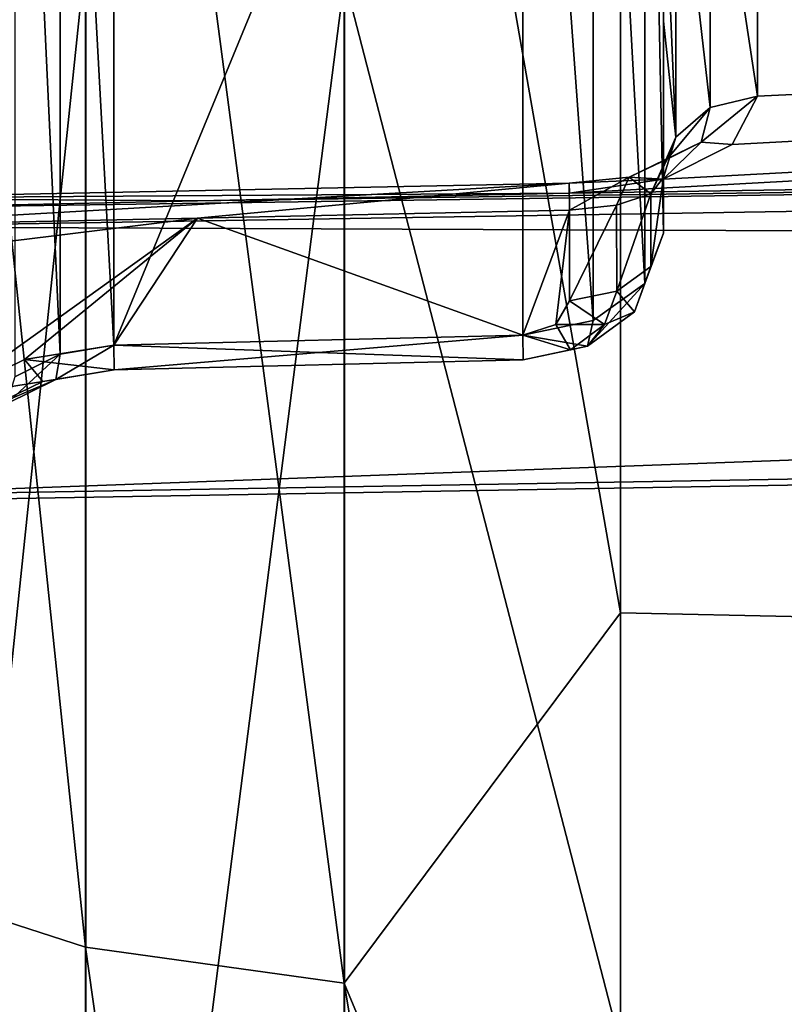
# Model space of a CAD drawing. Header units: millimetres. Extents: x -151 to 151, y -40 to 44.
# Tile 4 of 124: x -148.94 to -147.34, y -7.03 to -4.97. Entities that reach past the tile are written whole.
import ezdxf

# ---------------------------------------------------------------- set-up
doc = ezdxf.new("R2010")
doc.units = ezdxf.units.MM
doc.header["$LTSCALE"] = 45.597872
for name, color, linetype in [('280', 7, 'CONTINUOUS'), ('289', 7, 'CONTINUOUS'), ('290', 7, 'CONTINUOUS'), ('308', 7, 'CONTINUOUS'), ('312', 7, 'CONTINUOUS'), ('315', 7, 'CONTINUOUS'), ('316', 7, 'CONTINUOUS'), ('317', 7, 'CONTINUOUS'), ('318', 7, 'CONTINUOUS'), ('324', 7, 'CONTINUOUS'), ('325', 7, 'CONTINUOUS'), ('326', 7, 'CONTINUOUS'), ('327', 7, 'CONTINUOUS'), ('436', 7, 'CONTINUOUS'), ('437', 7, 'CONTINUOUS'), ('438', 7, 'CONTINUOUS')]:
    doc.layers.add(name, color=color, linetype=linetype)

msp = doc.modelspace()

# ---------------------------------------------------------------- linework, layer by layer
at = {"layer": '280', "color": 7, "linetype": 'CONTINUOUS', "true_color": 0xa2afbf}
for points in [[(-104.2, -7.1917, -20.1819), (-147.6824, -3.9588, -19.509), (-104.2, -2.5813, -21.2689), (-104.2, -7.1917, -20.1819)], [(-147.6824, -6.2103, -18.9131), (-147.6824, -3.9588, -19.509), (-104.2, -7.1917, -20.1819), (-147.6824, -6.2103, -18.9131)], [(-131.5934, -4.4424, 19.9805), (-147.6824, -4.8956, 19.2952), (-129.9699, -5.3747, 19.8089), (-131.5934, -4.4424, 19.9805)], [(-147.6824, -4.8956, 19.2952), (-147.6824, -7.1169, 18.5909), (-129.9699, -5.3747, 19.8089), (-147.6824, -4.8956, 19.2952)], [(-129.9699, -5.3747, 19.8089), (-147.6824, -7.1169, 18.5909), (-128.3983, -5.9164, 19.7112), (-129.9699, -5.3747, 19.8089)], [(-128.3983, -5.9164, 19.7112), (-147.6824, -7.1169, 18.5909), (-126.618, -6.1561, 19.7028), (-128.3983, -5.9164, 19.7112)], [(-126.618, -6.1561, 19.7028), (-147.6824, -7.1169, 18.5909), (-104.2, -7.556, 20.0484), (-126.618, -6.1561, 19.7028)], [(-147.6824, -8.3765, -18.0584), (-147.6824, -6.2103, -18.9131), (-104.2, -7.1917, -20.1819), (-147.6824, -8.3765, -18.0584)]]:
    msp.add_3dface(points, dxfattribs=at)
at = {"layer": '289', "color": 7, "linetype": 'CONTINUOUS', "true_color": 0xa2afbf}
for points in [[(-149.23, -4.7326, 18.6524), (-149.23, -8.9317, 17.045), (-148.8019, -4.8293, 19.0329), (-149.23, -4.7326, 18.6524)], [(-148.8019, -4.8293, 19.0329), (-149.23, -8.9317, 17.045), (-148.8019, -9.114, 17.3927), (-148.8019, -4.8293, 19.0329)], [(-148.8019, -4.8293, 19.0329), (-148.8019, -9.114, 17.3927), (-148.2601, -4.882, 19.2404), (-148.8019, -4.8293, 19.0329)], [(-148.2601, -4.882, 19.2404), (-148.8019, -9.114, 17.3927), (-148.2601, -9.2135, 17.5823), (-148.2601, -4.882, 19.2404)], [(-147.6824, -7.1169, 18.5909), (-147.6824, -4.8956, 19.2952), (-148.2601, -4.882, 19.2404), (-147.6824, -7.1169, 18.5909)], [(-147.6824, -7.1169, 18.5909), (-148.2601, -4.882, 19.2404), (-148.2601, -9.2135, 17.5823), (-147.6824, -7.1169, 18.5909)]]:
    msp.add_3dface(points, dxfattribs=at)
at = {"layer": '290', "color": 7, "linetype": 'CONTINUOUS', "true_color": 0xa2afbf}
for points in [[(-149.23, -6.7725, -18.0122), (-149.23, -2.8142, -19.0364), (-148.8021, -6.9106, -18.3796), (-149.23, -6.7725, -18.0122)], [(-148.8021, -6.9106, -18.3796), (-149.23, -2.8142, -19.0364), (-148.8021, -2.8716, -19.4247), (-148.8021, -6.9106, -18.3796)], [(-148.8021, -6.9106, -18.3796), (-148.8021, -2.8716, -19.4247), (-148.2606, -6.986, -18.5801), (-148.8021, -6.9106, -18.3796)], [(-148.2606, -6.986, -18.5801), (-148.8021, -2.8716, -19.4247), (-148.2605, -2.9029, -19.6366), (-148.2606, -6.986, -18.5801)], [(-147.6824, -6.2103, -18.9131), (-148.2606, -6.986, -18.5801), (-148.2605, -2.9029, -19.6366), (-147.6824, -6.2103, -18.9131)], [(-147.6824, -3.9588, -19.509), (-147.6824, -6.2103, -18.9131), (-148.2605, -2.9029, -19.6366), (-147.6824, -3.9588, -19.509)], [(-147.6824, -6.2103, -18.9131), (-147.6824, -8.3765, -18.0584), (-148.2606, -6.986, -18.5801), (-147.6824, -6.2103, -18.9131)], [(-149.23, -10.425, -16.1748), (-149.23, -6.7725, -18.0122), (-148.8021, -10.6376, -16.5047), (-149.23, -10.425, -16.1748)], [(-148.8021, -10.6376, -16.5047), (-149.23, -6.7725, -18.0122), (-148.8021, -6.9106, -18.3796), (-148.8021, -10.6376, -16.5047)], [(-148.8021, -10.6376, -16.5047), (-148.8021, -6.9106, -18.3796), (-148.2606, -10.7537, -16.6848), (-148.8021, -10.6376, -16.5047)], [(-148.2606, -10.7537, -16.6848), (-148.8021, -6.9106, -18.3796), (-148.2606, -6.986, -18.5801), (-148.2606, -10.7537, -16.6848)], [(-147.6824, -8.3765, -18.0584), (-147.6824, -10.4282, -16.9565), (-148.2606, -6.986, -18.5801), (-147.6824, -8.3765, -18.0584)], [(-147.6824, -10.4282, -16.9565), (-148.2606, -10.7537, -16.6848), (-148.2606, -6.986, -18.5801), (-147.6824, -10.4282, -16.9565)]]:
    msp.add_3dface(points, dxfattribs=at)
at = {"layer": '308', "color": 7, "linetype": 'CONTINUOUS', "true_color": 0xa2afbf}
for points in [[(-122.3948, -4.9684, -2.5315), (-122.3948, -3.9429, -3.9429), (-147.7888, -5.3314, -2.7945), (-122.3948, -4.9684, -2.5315)], [(-147.7888, -5.3314, -2.7945), (-122.3948, -3.9429, -3.9429), (-147.5928, -5.3026, -2.8415), (-147.7888, -5.3314, -2.7945)], [(-147.5928, -5.3026, -2.8415), (-122.3948, -3.9429, -3.9429), (-147.4486, -5.2297, -2.9685), (-147.5928, -5.3026, -2.8415)], [(-147.4486, -5.2297, -2.9685), (-122.3948, -3.9429, -3.9429), (-147.3958, -5.1282, -3.1388), (-147.4486, -5.2297, -2.9685)], [(-147.3958, -5.1282, -3.1388), (-122.3948, -3.9429, -3.9429), (-147.3958, -4.8116, -3.6055), (-147.3958, -5.1282, -3.1388)], [(-149.3461, -4.295, 4.2561), (-122.3948, -4.9684, 2.5315), (-149.3461, -5.4024, 2.7156), (-149.3461, -4.295, 4.2561)], [(-122.3948, -5.5075, -0.8723), (-122.3948, -4.9684, -2.5315), (-149.3461, -5.9651, -0.9893), (-122.3948, -5.5075, -0.8723)], [(-149.3461, -5.9651, -0.9893), (-122.3948, -4.9684, -2.5315), (-149.3461, -5.3644, -2.79), (-149.3461, -5.9651, -0.9893)], [(-149.3461, -5.3644, -2.79), (-122.3948, -4.9684, -2.5315), (-148.5679, -5.3479, -2.7923), (-149.3461, -5.3644, -2.79)], [(-122.3948, -4.9684, 2.5315), (-122.3948, -5.5075, 0.8723), (-149.3461, -5.4024, 2.7156), (-122.3948, -4.9684, 2.5315)], [(-148.5679, -5.3479, -2.7923), (-122.3948, -4.9684, -2.5315), (-147.7888, -5.3314, -2.7945), (-148.5679, -5.3479, -2.7923)], [(-149.3461, -5.4024, 2.7156), (-122.3948, -5.5075, 0.8723), (-149.3461, -5.978, 0.9079), (-149.3461, -5.4024, 2.7156)], [(-122.3948, -5.5075, 0.8723), (-122.3948, -5.5075, -0.8723), (-149.3461, -5.978, 0.9079), (-122.3948, -5.5075, 0.8723)], [(-149.3461, -5.978, 0.9079), (-122.3948, -5.5075, -0.8723), (-149.3461, -5.9651, -0.9893), (-149.3461, -5.978, 0.9079)]]:
    msp.add_3dface(points, dxfattribs=at)
at = {"layer": '312', "color": 7, "linetype": 'CONTINUOUS', "true_color": 0xa2afbf}
for points in [[(-147.5923, -4.6007, -4.1748), (-147.5923, -5.4155, -3.36), (-147.5923, -4.9715, -3.7254), (-147.5923, -4.6007, -4.1748)], [(-147.5923, -4.9715, -3.7254), (-147.5923, -5.4155, -3.36), (-147.5923, -5.2987, -3.2432), (-147.5923, -4.9715, -3.7254)]]:
    msp.add_3dface(points, dxfattribs=at)
at = {"layer": '315', "color": 7, "linetype": 'CONTINUOUS', "true_color": 0xa2afbf}
for points in [[(-147.7888, -5.3671, -3.0288), (-147.8871, -5.6288, -3.2881), (-148.5679, -5.3838, -3.0262), (-147.7888, -5.3671, -3.0288)], [(-147.8175, -5.6068, -3.2678), (-147.8871, -5.6288, -3.2881), (-147.7888, -5.3671, -3.0288), (-147.8175, -5.6068, -3.2678)], [(-147.7888, -5.5569, -3.2186), (-147.8175, -5.6068, -3.2678), (-147.7888, -5.3671, -3.0288), (-147.7888, -5.5569, -3.2186)], [(-149.3461, -5.4796, -3.1029), (-149.3461, -5.4004, -3.0237), (-148.5679, -5.3838, -3.0262), (-149.3461, -5.4796, -3.1029)], [(-149.0882, -5.7577, -3.3873), (-149.3461, -5.4796, -3.1029), (-148.5679, -5.3838, -3.0262), (-149.0882, -5.7577, -3.3873)], [(-148.9299, -5.6803, -3.3138), (-149.0882, -5.7577, -3.3873), (-148.5679, -5.3838, -3.0262), (-148.9299, -5.6803, -3.3138)], [(-148.7433, -5.6499, -3.2881), (-148.9299, -5.6803, -3.3138), (-148.5679, -5.3838, -3.0262), (-148.7433, -5.6499, -3.2881)], [(-147.8871, -5.6288, -3.2881), (-148.7433, -5.6499, -3.2881), (-148.5679, -5.3838, -3.0262), (-147.8871, -5.6288, -3.2881)]]:
    msp.add_3dface(points, dxfattribs=at)
at = {"layer": '316', "color": 7, "linetype": 'CONTINUOUS', "true_color": 0xa2afbf}
for points in [[(-147.8871, -5.6288, -3.5709), (-147.8871, -3.5709, -5.6288), (-148.7433, -5.6499, -3.5709), (-147.8871, -5.6288, -3.5709)], [(-148.7433, -5.6499, -3.5709), (-147.8871, -3.5709, -5.6288), (-148.7433, -3.5709, -5.6499), (-148.7433, -5.6499, -3.5709)]]:
    msp.add_3dface(points, dxfattribs=at)
at = {"layer": '317', "color": 7, "linetype": 'CONTINUOUS', "true_color": 0xa2afbf}
for points in [[(-148.9502, -3.6287, -5.7163), (-148.8553, -5.6691, -3.5854), (-148.8553, -3.5854, -5.6691), (-148.9502, -3.6287, -5.7163)], [(-148.7433, -5.6499, -3.5709), (-148.7433, -3.5709, -5.6499), (-148.8553, -3.5854, -5.6691), (-148.7433, -5.6499, -3.5709)], [(-148.8553, -5.6691, -3.5854), (-148.7433, -5.6499, -3.5709), (-148.8553, -3.5854, -5.6691), (-148.8553, -5.6691, -3.5854)], [(-148.9502, -3.6287, -5.7163), (-148.9502, -5.7163, -3.6287), (-148.8553, -5.6691, -3.5854), (-148.9502, -3.6287, -5.7163)]]:
    msp.add_3dface(points, dxfattribs=at)
at = {"layer": '318', "color": 7, "linetype": 'CONTINUOUS', "true_color": 0xa2afbf}
for points in [[(-147.7393, -3.5419, -5.5986), (-147.6317, -5.5207, -3.4648), (-147.6317, -3.4648, -5.5207), (-147.7393, -3.5419, -5.5986)], [(-147.5923, -5.4155, -3.36), (-147.5924, -4.3908, -4.3908), (-147.6317, -3.4648, -5.5207), (-147.5923, -5.4155, -3.36)], [(-147.6317, -5.5207, -3.4648), (-147.5923, -5.4155, -3.36), (-147.6317, -3.4648, -5.5207), (-147.6317, -5.5207, -3.4648)], [(-147.8871, -3.5709, -5.6288), (-147.7393, -5.5986, -3.5419), (-147.7393, -3.5419, -5.5986), (-147.8871, -3.5709, -5.6288)], [(-147.7393, -5.5986, -3.5419), (-147.6317, -5.5207, -3.4648), (-147.7393, -3.5419, -5.5986), (-147.7393, -5.5986, -3.5419)], [(-147.8871, -3.5709, -5.6288), (-147.8871, -5.6288, -3.5709), (-147.7393, -5.5986, -3.5419), (-147.8871, -3.5709, -5.6288)], [(-147.5924, -4.3908, -4.3908), (-147.5923, -5.4155, -3.36), (-147.5923, -4.4968, -4.2833), (-147.5924, -4.3908, -4.3908)], [(-147.5923, -5.4155, -3.36), (-147.5923, -4.6007, -4.1748), (-147.5923, -4.4968, -4.2833), (-147.5923, -5.4155, -3.36)]]:
    msp.add_3dface(points, dxfattribs=at)
at = {"layer": '324', "color": 7, "linetype": 'CONTINUOUS', "true_color": 0xa2afbf}
for points in [[(-147.5923, -5.2987, -3.2432), (-147.6185, -5.4855, -3.29), (-147.6187, -5.3334, -3.1374), (-147.5923, -5.2987, -3.2432)], [(-147.5923, -5.2987, -3.2432), (-147.5923, -5.4155, -3.36), (-147.6185, -5.4855, -3.29), (-147.5923, -5.2987, -3.2432)], [(-147.6187, -5.3334, -3.1374), (-147.6903, -5.5371, -3.2383), (-147.6909, -5.357, -3.0578), (-147.6187, -5.3334, -3.1374)], [(-147.6185, -5.4855, -3.29), (-147.6903, -5.5371, -3.2383), (-147.6187, -5.3334, -3.1374), (-147.6185, -5.4855, -3.29)], [(-147.7888, -5.5569, -3.2186), (-147.7888, -5.3671, -3.0288), (-147.6909, -5.357, -3.0578), (-147.7888, -5.5569, -3.2186)], [(-147.6903, -5.5371, -3.2383), (-147.7888, -5.5569, -3.2186), (-147.6909, -5.357, -3.0578), (-147.6903, -5.5371, -3.2383)]]:
    msp.add_3dface(points, dxfattribs=at)
at = {"layer": '325', "color": 7, "linetype": 'CONTINUOUS', "true_color": 0xa2afbf}
for points in [[(-147.5923, -5.4155, -3.36), (-147.6317, -5.5207, -3.4648), (-147.6185, -5.4855, -3.29), (-147.5923, -5.4155, -3.36)], [(-147.6903, -5.5371, -3.2383), (-147.6185, -5.4855, -3.29), (-147.6532, -5.5801, -3.3867), (-147.6903, -5.5371, -3.2383)], [(-147.6185, -5.4855, -3.29), (-147.6317, -5.5207, -3.4648), (-147.6532, -5.5801, -3.3867), (-147.6185, -5.4855, -3.29)], [(-147.6317, -5.5207, -3.4648), (-147.7393, -5.5986, -3.5419), (-147.7512, -5.6519, -3.456), (-147.6317, -5.5207, -3.4648)], [(-147.6317, -5.5207, -3.4648), (-147.7512, -5.6519, -3.456), (-147.6532, -5.5801, -3.3867), (-147.6317, -5.5207, -3.4648)], [(-147.7888, -5.5569, -3.2186), (-147.6903, -5.5371, -3.2383), (-147.7155, -5.607, -3.3084), (-147.7888, -5.5569, -3.2186)], [(-147.7155, -5.607, -3.3084), (-147.6903, -5.5371, -3.2383), (-147.6532, -5.5801, -3.3867), (-147.7155, -5.607, -3.3084)], [(-147.8175, -5.6068, -3.2678), (-147.7888, -5.5569, -3.2186), (-147.7155, -5.607, -3.3084), (-147.8175, -5.6068, -3.2678)], [(-147.7512, -5.6519, -3.456), (-147.7155, -5.607, -3.3084), (-147.6532, -5.5801, -3.3867), (-147.7512, -5.6519, -3.456)], [(-147.7393, -5.5986, -3.5419), (-147.8871, -5.6288, -3.5709), (-147.7512, -5.6519, -3.456), (-147.7393, -5.5986, -3.5419)], [(-147.8871, -5.6288, -3.2881), (-147.8175, -5.6068, -3.2678), (-147.7873, -5.6596, -3.3592), (-147.8871, -5.6288, -3.2881)], [(-147.7873, -5.6596, -3.3592), (-147.8175, -5.6068, -3.2678), (-147.7155, -5.607, -3.3084), (-147.7873, -5.6596, -3.3592)], [(-147.7873, -5.6596, -3.3592), (-147.7155, -5.607, -3.3084), (-147.7512, -5.6519, -3.456), (-147.7873, -5.6596, -3.3592)], [(-147.8858, -5.6805, -3.3777), (-147.8871, -5.6288, -3.2881), (-147.7873, -5.6596, -3.3592), (-147.8858, -5.6805, -3.3777)], [(-147.8871, -5.6288, -3.5709), (-147.8858, -5.6805, -3.4813), (-147.7512, -5.6519, -3.456), (-147.8871, -5.6288, -3.5709)], [(-147.8858, -5.6805, -3.4813), (-147.7873, -5.6596, -3.3592), (-147.7512, -5.6519, -3.456), (-147.8858, -5.6805, -3.4813)], [(-147.8858, -5.6805, -3.3777), (-147.7873, -5.6596, -3.3592), (-147.8858, -5.6805, -3.4813), (-147.8858, -5.6805, -3.3777)]]:
    msp.add_3dface(points, dxfattribs=at)
at = {"layer": '326', "color": 7, "linetype": 'CONTINUOUS', "true_color": 0xa2afbf}
for points in [[(-148.7433, -5.6499, -3.2881), (-147.8871, -5.6288, -3.2881), (-147.8858, -5.6805, -3.3777), (-148.7433, -5.6499, -3.2881)], [(-147.8871, -5.6288, -3.5709), (-148.7433, -5.6499, -3.5709), (-148.7421, -5.7017, -3.4812), (-147.8871, -5.6288, -3.5709)], [(-147.8858, -5.6805, -3.4813), (-147.8871, -5.6288, -3.5709), (-148.7421, -5.7017, -3.4812), (-147.8858, -5.6805, -3.4813)], [(-148.7433, -5.6499, -3.2881), (-147.8858, -5.6805, -3.3777), (-148.7421, -5.7017, -3.3777), (-148.7433, -5.6499, -3.2881)], [(-147.8858, -5.6805, -3.3777), (-147.8858, -5.6805, -3.4813), (-148.7421, -5.7017, -3.3777), (-147.8858, -5.6805, -3.3777)], [(-148.7421, -5.7017, -3.3777), (-147.8858, -5.6805, -3.4813), (-148.7421, -5.7017, -3.4812), (-148.7421, -5.7017, -3.3777)]]:
    msp.add_3dface(points, dxfattribs=at)
at = {"layer": '327', "color": 7, "linetype": 'CONTINUOUS', "true_color": 0xa2afbf}
for points in [[(-148.8553, -5.6691, -3.5854), (-148.9502, -5.7163, -3.6287), (-148.968, -5.7727, -3.5447), (-148.8553, -5.6691, -3.5854)], [(-148.8553, -5.6691, -3.5854), (-148.968, -5.7727, -3.5447), (-148.8642, -5.7218, -3.4972), (-148.8553, -5.6691, -3.5854)], [(-148.9299, -5.6803, -3.3138), (-148.7433, -5.6499, -3.2881), (-148.7421, -5.7017, -3.3777), (-148.9299, -5.6803, -3.3138)], [(-148.7433, -5.6499, -3.5709), (-148.8553, -5.6691, -3.5854), (-148.8642, -5.7218, -3.4972), (-148.7433, -5.6499, -3.5709)], [(-148.7421, -5.7017, -3.4812), (-148.7433, -5.6499, -3.5709), (-148.8642, -5.7218, -3.4972), (-148.7421, -5.7017, -3.4812)], [(-149.0882, -5.7577, -3.3873), (-148.9299, -5.6803, -3.3138), (-148.8915, -5.7259, -3.3979), (-149.0882, -5.7577, -3.3873)], [(-148.9299, -5.6803, -3.3138), (-148.7421, -5.7017, -3.3777), (-148.8915, -5.7259, -3.3979), (-148.9299, -5.6803, -3.3138)], [(-148.7421, -5.7017, -3.3777), (-148.7421, -5.7017, -3.4812), (-148.8915, -5.7259, -3.3979), (-148.7421, -5.7017, -3.3777)], [(-148.7421, -5.7017, -3.4812), (-148.8642, -5.7218, -3.4972), (-148.8915, -5.7259, -3.3979), (-148.7421, -5.7017, -3.4812)], [(-149.0184, -5.7878, -3.4565), (-149.0882, -5.7577, -3.3873), (-148.8915, -5.7259, -3.3979), (-149.0184, -5.7878, -3.4565)], [(-148.968, -5.7727, -3.5447), (-149.0184, -5.7878, -3.4565), (-148.8642, -5.7218, -3.4972), (-148.968, -5.7727, -3.5447)], [(-148.8642, -5.7218, -3.4972), (-149.0184, -5.7878, -3.4565), (-148.8915, -5.7259, -3.3979), (-148.8642, -5.7218, -3.4972)]]:
    msp.add_3dface(points, dxfattribs=at)
at = {"layer": '436', "color": 7, "linetype": 'CONTINUOUS', "true_color": 0xa2afbf}
for points in [[(-147.4943, -4.4733, -4.0592), (-147.5661, -4.5274, -4.1082), (-147.4943, -5.152, -3.1534), (-147.4943, -4.4733, -4.0592)], [(-147.3958, -5.1282, -3.1388), (-147.3958, -4.8116, -3.6055), (-147.4943, -4.4733, -4.0592), (-147.3958, -5.1282, -3.1388)], [(-147.3958, -5.1282, -3.1388), (-147.4943, -4.4733, -4.0592), (-147.4943, -5.152, -3.1534), (-147.3958, -5.1282, -3.1388)], [(-147.5661, -4.5274, -4.1082), (-147.5923, -4.6007, -4.1748), (-147.5662, -5.2144, -3.1916), (-147.5661, -4.5274, -4.1082)], [(-147.4943, -5.152, -3.1534), (-147.5661, -4.5274, -4.1082), (-147.5662, -5.2144, -3.1916), (-147.4943, -5.152, -3.1534)], [(-147.5923, -4.6007, -4.1748), (-147.5923, -4.9715, -3.7254), (-147.5662, -5.2144, -3.1916), (-147.5923, -4.6007, -4.1748)], [(-147.5923, -4.9715, -3.7254), (-147.5923, -5.2987, -3.2432), (-147.5662, -5.2144, -3.1916), (-147.5923, -4.9715, -3.7254)]]:
    msp.add_3dface(points, dxfattribs=at)
at = {"layer": '437', "color": 7, "linetype": 'CONTINUOUS', "true_color": 0xa2afbf}
for points in [[(-147.4486, -5.2297, -2.9685), (-147.3958, -5.1282, -3.1388), (-147.5136, -5.2246, -3.0101), (-147.4486, -5.2297, -2.9685)], [(-147.3958, -5.1282, -3.1388), (-147.4943, -5.152, -3.1534), (-147.5136, -5.2246, -3.0101), (-147.3958, -5.1282, -3.1388)], [(-147.4943, -5.152, -3.1534), (-147.5662, -5.2144, -3.1916), (-147.5843, -5.2602, -3.0753), (-147.4943, -5.152, -3.1534)], [(-147.5136, -5.2246, -3.0101), (-147.4943, -5.152, -3.1534), (-147.5843, -5.2602, -3.0753), (-147.5136, -5.2246, -3.0101)], [(-147.5923, -5.2987, -3.2432), (-147.6187, -5.3334, -3.1374), (-147.5662, -5.2144, -3.1916), (-147.5923, -5.2987, -3.2432)], [(-147.5662, -5.2144, -3.1916), (-147.6187, -5.3334, -3.1374), (-147.5843, -5.2602, -3.0753), (-147.5662, -5.2144, -3.1916)], [(-147.5928, -5.3026, -2.8415), (-147.5136, -5.2246, -3.0101), (-147.664, -5.2983, -2.9787), (-147.5928, -5.3026, -2.8415)], [(-147.664, -5.2983, -2.9787), (-147.5136, -5.2246, -3.0101), (-147.5843, -5.2602, -3.0753), (-147.664, -5.2983, -2.9787)], [(-147.5928, -5.3026, -2.8415), (-147.4486, -5.2297, -2.9685), (-147.5136, -5.2246, -3.0101), (-147.5928, -5.3026, -2.8415)], [(-147.6187, -5.3334, -3.1374), (-147.664, -5.2983, -2.9787), (-147.5843, -5.2602, -3.0753), (-147.6187, -5.3334, -3.1374)], [(-147.7888, -5.3671, -3.0288), (-147.7897, -5.3108, -2.9175), (-147.664, -5.2983, -2.9787), (-147.7888, -5.3671, -3.0288)], [(-147.7897, -5.3108, -2.9175), (-147.5928, -5.3026, -2.8415), (-147.664, -5.2983, -2.9787), (-147.7897, -5.3108, -2.9175)], [(-147.6909, -5.357, -3.0578), (-147.7888, -5.3671, -3.0288), (-147.664, -5.2983, -2.9787), (-147.6909, -5.357, -3.0578)], [(-147.6187, -5.3334, -3.1374), (-147.6909, -5.357, -3.0578), (-147.664, -5.2983, -2.9787), (-147.6187, -5.3334, -3.1374)], [(-147.7888, -5.3314, -2.7945), (-147.5928, -5.3026, -2.8415), (-147.7897, -5.3108, -2.9175), (-147.7888, -5.3314, -2.7945)]]:
    msp.add_3dface(points, dxfattribs=at)
at = {"layer": '438', "color": 7, "linetype": 'CONTINUOUS', "true_color": 0xa2afbf}
for points in [[(-147.7897, -5.3108, -2.9175), (-149.3461, -5.4004, -3.0237), (-149.347, -5.3422, -2.8931), (-147.7897, -5.3108, -2.9175)], [(-147.7888, -5.3314, -2.7945), (-147.7897, -5.3108, -2.9175), (-149.347, -5.3422, -2.8931), (-147.7888, -5.3314, -2.7945)], [(-148.5679, -5.3838, -3.0262), (-149.3461, -5.4004, -3.0237), (-147.7897, -5.3108, -2.9175), (-148.5679, -5.3838, -3.0262)], [(-147.7888, -5.3671, -3.0288), (-148.5679, -5.3838, -3.0262), (-147.7897, -5.3108, -2.9175), (-147.7888, -5.3671, -3.0288)], [(-147.7888, -5.3314, -2.7945), (-149.347, -5.3422, -2.8931), (-148.5679, -5.3479, -2.7923), (-147.7888, -5.3314, -2.7945)], [(-149.3461, -5.3644, -2.79), (-148.5679, -5.3479, -2.7923), (-149.347, -5.3422, -2.8931), (-149.3461, -5.3644, -2.79)]]:
    msp.add_3dface(points, dxfattribs=at)

doc.saveas('drawing.dxf')
